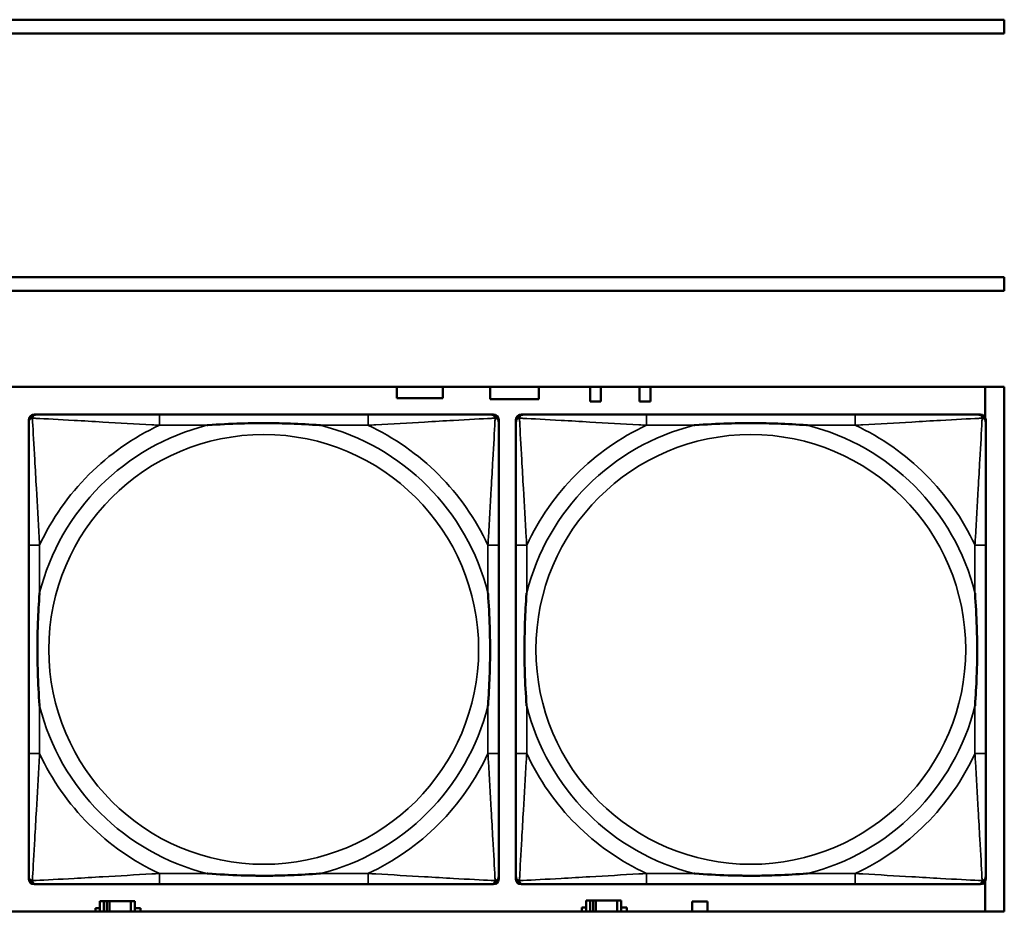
# Model space of a CAD drawing. Header units: inches. Extents: x 1.9 to 64.4, y 1.6 to 69.2.
# Tile 235 of 256: x 43.7 to 45.2, y 55.2 to 56.5. Entities that reach past the tile are written whole.
import ezdxf

# ---------------------------------------------------------------- set-up
doc = ezdxf.new("R2010")
doc.units = ezdxf.units.IN
doc.header["$MEASUREMENT"] = 0
doc.layers.add('Visible (ANSI)', color=7, linetype='Continuous', lineweight=50)
doc.layers.add('Visible Narrow (ANSI)', color=7, linetype='Continuous', lineweight=35)

msp = doc.modelspace()

# ---------------------------------------------------------------- linework, layer by layer
at = {"layer": 'Visible (ANSI)'}
for p, q in [((34.3775, 56.4716), (45.17, 56.4716)), ((45.17, 56.4716), (45.17, 56.4516)), ((45.17, 56.4516), (34.3775, 56.4516)), ((34.155, 56.0963), (45.17, 56.0963)), ((45.17, 56.0963), (45.17, 56.0763)), ((45.17, 56.0763), (34.155, 56.0763)), ((22.395, 55.9363), (45.17, 55.9363)), ((44.2846, 55.9196), (44.2846, 55.9363)), ((44.3516, 55.9363), (44.3516, 55.9196)), ((44.4206, 55.9186), (44.4206, 55.9363)), ((44.4916, 55.9363), (44.4916, 55.9186)), ((44.5662, 55.9149), (44.5662, 55.9363)), ((44.5819, 55.9363), (44.5819, 55.9149)), ((44.6382, 55.9149), (44.6382, 55.9363)), ((44.654, 55.9363), (44.654, 55.9149)), ((45.1421, 55.9363), (45.1421, 55.8918)), ((45.17, 55.9363), (45.17, 55.1716)), ((44.3516, 55.9196), (44.2846, 55.9196)), ((44.4916, 55.9186), (44.4206, 55.9186)), ((44.5819, 55.9149), (44.5662, 55.9149)), ((44.654, 55.9149), (44.6382, 55.9149)), ((43.7558, 55.896), (43.7597, 55.896)), ((44.2424, 55.896), (43.9385, 55.896)), ((44.4211, 55.896), (44.4251, 55.896)), ((44.4658, 55.896), (44.4698, 55.896)), ((44.9524, 55.896), (44.6485, 55.896)), ((45.1312, 55.896), (45.1351, 55.896)), ((43.7479, 55.2189), (43.7479, 55.8881)), ((44.4329, 55.8881), (44.4329, 55.8842)), ((44.4579, 55.2189), (44.4579, 55.8881)), ((45.143, 55.8881), (45.143, 55.8842)), ((43.7479, 55.7055), (43.7479, 55.4015)), ((44.4329, 55.4015), (44.4329, 55.7055)), ((44.4579, 55.7055), (44.4579, 55.4015)), ((45.143, 55.4015), (45.143, 55.7055)), ((44.4329, 55.2228), (44.4329, 55.2189)), ((45.143, 55.2228), (45.143, 55.2189)), ((44.4251, 55.211), (43.7558, 55.211)), ((43.9385, 55.211), (44.2424, 55.211)), ((45.1351, 55.211), (44.4658, 55.211)), ((44.6485, 55.211), (44.9524, 55.211)), ((45.1421, 55.2152), (45.1421, 55.1716)), ((43.8574, 55.1866), (43.8516, 55.1866)), ((43.8516, 55.1866), (43.8516, 55.1716)), ((43.8574, 55.1866), (43.8614, 55.1866)), ((43.8574, 55.1716), (43.8574, 55.1866)), ((43.8614, 55.1716), (43.8614, 55.1866)), ((43.8614, 55.1866), (43.8655, 55.1866)), ((43.8655, 55.1866), (43.8655, 55.1716)), ((43.8655, 55.1866), (43.8967, 55.1866)), ((43.8967, 55.1866), (43.8967, 55.1716)), ((43.9026, 55.1866), (43.8967, 55.1866)), ((43.9026, 55.1716), (43.9026, 55.1866)), ((44.5664, 55.1876), (44.5606, 55.1876)), ((44.5606, 55.1876), (44.5606, 55.1716)), ((44.5664, 55.1876), (44.5704, 55.1876)), ((44.5664, 55.1716), (44.5664, 55.1876)), ((44.5704, 55.1716), (44.5704, 55.1876)), ((44.5704, 55.1876), (44.5745, 55.1876)), ((44.5745, 55.1876), (44.5745, 55.1716)), ((44.5745, 55.1876), (44.6057, 55.1876)), ((44.6057, 55.1876), (44.6057, 55.1716)), ((44.6116, 55.1876), (44.6057, 55.1876)), ((44.6116, 55.1716), (44.6116, 55.1876)), ((44.7151, 55.1716), (44.7151, 55.1861)), ((44.7151, 55.1861), (44.7371, 55.1861)), ((44.7371, 55.1861), (44.7371, 55.1716)), ((45.17, 55.1716), (22.395, 55.1716)), ((43.8451, 55.1716), (43.8451, 55.1761)), ((43.8451, 55.1761), (43.8516, 55.1761)), ((43.9026, 55.1761), (43.9107, 55.1761)), ((43.9107, 55.1761), (43.9107, 55.1716)), ((44.5541, 55.1716), (44.5541, 55.1771)), ((44.5541, 55.1771), (44.5606, 55.1771)), ((44.6116, 55.1771), (44.6197, 55.1771)), ((44.6197, 55.1771), (44.6197, 55.1716))]:
    msp.add_line(p, q, dxfattribs=at)
for centre, radius, start, end in [((43.7558, 55.8881), 0.00787, 90, 180), ((43.7597, 55.8842), 0.0118, 90, 180), ((44.4211, 55.8842), 0.0118, 0, 90), ((44.4251, 55.8881), 0.00787, 0, 90), ((44.4658, 55.8881), 0.00787, 90, 180), ((44.4698, 55.8842), 0.0118, 90, 180), ((45.1312, 55.8842), 0.0118, 0, 90), ((45.1351, 55.8881), 0.00787, 0, 90), ((43.7597, 55.2228), 0.0118, 180, 270), ((44.4211, 55.2228), 0.0118, 270, 360), ((44.4698, 55.2228), 0.0118, 180, 270), ((45.1312, 55.2228), 0.0118, 270, 360), ((43.7558, 55.2189), 0.00787, 180, 270), ((44.4251, 55.2189), 0.00787, 270, 0), ((44.4658, 55.2189), 0.00787, 180, 270), ((45.1351, 55.2189), 0.00787, 270, 0)]:
    msp.add_arc(centre, radius, start, end, dxfattribs=at)
for points, knots in [([(43.9385, 55.896), (43.9349, 55.896), (43.9313, 55.896), (43.9277, 55.896), (43.8945, 55.896), (43.8608, 55.896), (43.8299, 55.896), (43.803, 55.896), (43.7774, 55.896), (43.764, 55.896), (43.7624, 55.896), (43.761, 55.896), (43.7597, 55.896)], [0, 0, 0, 0, 0.0272471, 0.0272471, 0.0272471, 0.2790553, 0.2790553, 0.2790553, 0.4988354, 0.4988354, 0.4988354, 0.5252205, 0.5252205, 0.5252205, 0.5252205]), ([(44.4211, 55.896), (44.4062, 55.896), (44.3646, 55.896), (44.324, 55.896), (44.2975, 55.896), (44.2696, 55.896), (44.2424, 55.896)], [-0.5252205, -0.5252205, -0.5252205, -0.5252205, -0.20743, -0.20743, -0.20743, 0, 0, 0, 0]), ([(44.6485, 55.896), (44.6449, 55.896), (44.6413, 55.896), (44.6377, 55.896), (44.6045, 55.896), (44.5708, 55.896), (44.54, 55.896), (44.513, 55.896), (44.4875, 55.896), (44.474, 55.896), (44.4724, 55.896), (44.471, 55.896), (44.4698, 55.896)], [0, 0, 0, 0, 0.0272471, 0.0272471, 0.0272471, 0.2790553, 0.2790553, 0.2790553, 0.4988354, 0.4988354, 0.4988354, 0.5252205, 0.5252205, 0.5252205, 0.5252205]), ([(45.1312, 55.896), (45.1163, 55.896), (45.0747, 55.896), (45.034, 55.896), (45.0075, 55.896), (44.9796, 55.896), (44.9524, 55.896)], [-0.5252205, -0.5252205, -0.5252205, -0.5252205, -0.20743, -0.20743, -0.20743, 0, 0, 0, 0]), ([(43.7479, 55.8842), (43.7479, 55.8693), (43.7479, 55.8277), (43.7479, 55.7871), (43.7479, 55.7605), (43.7479, 55.7327), (43.7479, 55.7055)], [-0.5252205, -0.5252205, -0.5252205, -0.5252205, -0.20743, -0.20743, -0.20743, 0, 0, 0, 0]), ([(44.0077, 55.8803), (44.0081, 55.8803), (44.0086, 55.8803), (44.0251, 55.8816), (44.0411, 55.8824), (44.0641, 55.8831), (44.0708, 55.8833), (44.0799, 55.8834), (44.0824, 55.8834), (44.0865, 55.8834), (44.0881, 55.8834), (44.0912, 55.8834), (44.0928, 55.8834), (44.0963, 55.8834), (44.0984, 55.8834), (44.1046, 55.8834), (44.1087, 55.8833), (44.1184, 55.8831), (44.124, 55.8829), (44.1438, 55.8822), (44.1578, 55.8814), (44.1723, 55.8803), (44.1727, 55.8803), (44.1732, 55.8803)], [-0.416114, -0.416114, -0.416114, -0.416114, -0.4127691, -0.4127691, -0.2896446, -0.2896446, -0.2388934, -0.2388934, -0.2201881, -0.2201881, -0.2080204, -0.2080204, -0.196499, -0.196499, -0.1809939, -0.1809939, -0.149741, -0.149741, -0.1073162, -0.1073162, 0, 0, 0.0033356, 0.0033356, 0.0033356, 0.0033356]), ([(44.4329, 55.7055), (44.4329, 55.709), (44.4329, 55.7126), (44.4329, 55.7162), (44.4329, 55.7494), (44.4329, 55.7831), (44.4329, 55.814), (44.4329, 55.8409), (44.4329, 55.8665), (44.4329, 55.8799), (44.4329, 55.8815), (44.4329, 55.883), (44.4329, 55.8842)], [0, 0, 0, 0, 0.0272471, 0.0272471, 0.0272471, 0.2790553, 0.2790553, 0.2790553, 0.4988354, 0.4988354, 0.4988354, 0.5252205, 0.5252205, 0.5252205, 0.5252205]), ([(44.4579, 55.8842), (44.4579, 55.8693), (44.4579, 55.8277), (44.4579, 55.7871), (44.4579, 55.7605), (44.4579, 55.7327), (44.4579, 55.7055)], [-0.5252205, -0.5252205, -0.5252205, -0.5252205, -0.20743, -0.20743, -0.20743, 0, 0, 0, 0]), ([(44.7177, 55.8803), (44.7181, 55.8803), (44.7186, 55.8803), (44.7351, 55.8816), (44.7511, 55.8824), (44.7741, 55.8831), (44.7808, 55.8833), (44.79, 55.8834), (44.7924, 55.8834), (44.7965, 55.8834), (44.7981, 55.8834), (44.8013, 55.8834), (44.8028, 55.8834), (44.8064, 55.8834), (44.8084, 55.8834), (44.8146, 55.8834), (44.8187, 55.8833), (44.8284, 55.8831), (44.834, 55.8829), (44.8538, 55.8822), (44.8679, 55.8814), (44.8823, 55.8803), (44.8828, 55.8803), (44.8832, 55.8803)], [-0.416114, -0.416114, -0.416114, -0.416114, -0.4127691, -0.4127691, -0.2896446, -0.2896446, -0.2388934, -0.2388934, -0.2201881, -0.2201881, -0.2080204, -0.2080204, -0.196499, -0.196499, -0.1809939, -0.1809939, -0.149741, -0.149741, -0.1073162, -0.1073162, 0, 0, 0.0033356, 0.0033356, 0.0033356, 0.0033356]), ([(45.143, 55.7055), (45.143, 55.709), (45.143, 55.7126), (45.143, 55.7162), (45.143, 55.7494), (45.143, 55.7831), (45.143, 55.814), (45.143, 55.8409), (45.143, 55.8665), (45.143, 55.8799), (45.143, 55.8815), (45.143, 55.883), (45.143, 55.8842)], [0, 0, 0, 0, 0.0272471, 0.0272471, 0.0272471, 0.2790553, 0.2790553, 0.2790553, 0.4988354, 0.4988354, 0.4988354, 0.5252205, 0.5252205, 0.5252205, 0.5252205]), ([(43.7637, 55.4708), (43.7636, 55.4712), (43.7636, 55.4716), (43.7623, 55.4881), (43.7615, 55.5042), (43.7608, 55.5271), (43.7606, 55.5338), (43.7605, 55.543), (43.7605, 55.5455), (43.7605, 55.5496), (43.7605, 55.5512), (43.7605, 55.5543), (43.7605, 55.5558), (43.7605, 55.5594), (43.7605, 55.5615), (43.7606, 55.5676), (43.7606, 55.5718), (43.7608, 55.5815), (43.761, 55.5871), (43.7617, 55.6069), (43.7625, 55.6209), (43.7636, 55.6354), (43.7636, 55.6358), (43.7637, 55.6362)], [-0.416114, -0.416114, -0.416114, -0.416114, -0.4127691, -0.4127691, -0.2896446, -0.2896446, -0.2388934, -0.2388934, -0.2201881, -0.2201881, -0.2080204, -0.2080204, -0.196499, -0.196499, -0.1809939, -0.1809939, -0.149741, -0.149741, -0.1073162, -0.1073162, 0, 0, 0.0033356, 0.0033356, 0.0033356, 0.0033356]), ([(44.4172, 55.6362), (44.4172, 55.6358), (44.4173, 55.6354), (44.4185, 55.6189), (44.4194, 55.6028), (44.4201, 55.5799), (44.4202, 55.5732), (44.4203, 55.564), (44.4203, 55.5615), (44.4204, 55.5574), (44.4204, 55.5558), (44.4204, 55.5527), (44.4204, 55.5512), (44.4204, 55.5476), (44.4203, 55.5456), (44.4203, 55.5394), (44.4202, 55.5352), (44.42, 55.5255), (44.4199, 55.5199), (44.4191, 55.5002), (44.4184, 55.4861), (44.4173, 55.4716), (44.4172, 55.4712), (44.4172, 55.4708)], [-0.416114, -0.416114, -0.416114, -0.416114, -0.4127691, -0.4127691, -0.2896446, -0.2896446, -0.2388934, -0.2388934, -0.2201881, -0.2201881, -0.2080204, -0.2080204, -0.196499, -0.196499, -0.1809939, -0.1809939, -0.149741, -0.149741, -0.1073162, -0.1073162, 0, 0, 0.0033356, 0.0033356, 0.0033356, 0.0033356]), ([(44.4737, 55.4708), (44.4737, 55.4712), (44.4736, 55.4716), (44.4724, 55.4881), (44.4715, 55.5042), (44.4708, 55.5271), (44.4707, 55.5338), (44.4706, 55.543), (44.4705, 55.5455), (44.4705, 55.5496), (44.4705, 55.5512), (44.4705, 55.5543), (44.4705, 55.5558), (44.4705, 55.5594), (44.4705, 55.5615), (44.4706, 55.5676), (44.4707, 55.5718), (44.4709, 55.5815), (44.471, 55.5871), (44.4717, 55.6069), (44.4725, 55.6209), (44.4736, 55.6354), (44.4737, 55.6358), (44.4737, 55.6362)], [-0.416114, -0.416114, -0.416114, -0.416114, -0.4127691, -0.4127691, -0.2896446, -0.2896446, -0.2388934, -0.2388934, -0.2201881, -0.2201881, -0.2080204, -0.2080204, -0.196499, -0.196499, -0.1809939, -0.1809939, -0.149741, -0.149741, -0.1073162, -0.1073162, 0, 0, 0.0033356, 0.0033356, 0.0033356, 0.0033356]), ([(45.1272, 55.6362), (45.1273, 55.6358), (45.1273, 55.6354), (45.1285, 55.6189), (45.1294, 55.6028), (45.1301, 55.5799), (45.1302, 55.5732), (45.1304, 55.564), (45.1304, 55.5615), (45.1304, 55.5574), (45.1304, 55.5558), (45.1304, 55.5527), (45.1304, 55.5512), (45.1304, 55.5476), (45.1304, 55.5456), (45.1303, 55.5394), (45.1303, 55.5352), (45.1301, 55.5255), (45.1299, 55.5199), (45.1292, 55.5002), (45.1284, 55.4861), (45.1273, 55.4716), (45.1273, 55.4712), (45.1272, 55.4708)], [-0.416114, -0.416114, -0.416114, -0.416114, -0.4127691, -0.4127691, -0.2896446, -0.2896446, -0.2388934, -0.2388934, -0.2201881, -0.2201881, -0.2080204, -0.2080204, -0.196499, -0.196499, -0.1809939, -0.1809939, -0.149741, -0.149741, -0.1073162, -0.1073162, 0, 0, 0.0033356, 0.0033356, 0.0033356, 0.0033356]), ([(43.7479, 55.4015), (43.7479, 55.3743), (43.7479, 55.3465), (43.7479, 55.3199), (43.7479, 55.2793), (43.7479, 55.2377), (43.7479, 55.2228)], [3.9382945, 3.9382945, 3.9382945, 3.9382945, 4.1457245, 4.1457245, 4.1457245, 4.463515, 4.463515, 4.463515, 4.463515]), ([(44.4329, 55.2228), (44.4329, 55.2377), (44.4329, 55.2793), (44.4329, 55.3199), (44.4329, 55.3465), (44.4329, 55.3743), (44.4329, 55.4015)], [-0.5252205, -0.5252205, -0.5252205, -0.5252205, -0.20743, -0.20743, -0.20743, 0, 0, 0, 0]), ([(44.4579, 55.4015), (44.4579, 55.3743), (44.4579, 55.3465), (44.4579, 55.3199), (44.4579, 55.2793), (44.4579, 55.2377), (44.4579, 55.2228)], [3.9382945, 3.9382945, 3.9382945, 3.9382945, 4.1457245, 4.1457245, 4.1457245, 4.463515, 4.463515, 4.463515, 4.463515]), ([(45.143, 55.2228), (45.143, 55.2377), (45.143, 55.2793), (45.143, 55.3199), (45.143, 55.3465), (45.143, 55.3743), (45.143, 55.4015)], [-0.5252205, -0.5252205, -0.5252205, -0.5252205, -0.20743, -0.20743, -0.20743, 0, 0, 0, 0]), ([(44.1732, 55.2267), (44.1727, 55.2267), (44.1723, 55.2267), (44.1578, 55.2256), (44.1438, 55.2248), (44.124, 55.2241), (44.1184, 55.2239), (44.1087, 55.2237), (44.1046, 55.2236), (44.0984, 55.2236), (44.0963, 55.2236), (44.0928, 55.2236), (44.0912, 55.2236), (44.0881, 55.2236), (44.0865, 55.2236), (44.0824, 55.2236), (44.0799, 55.2236), (44.0708, 55.2237), (44.0641, 55.2239), (44.0411, 55.2246), (44.0251, 55.2254), (44.0086, 55.2267), (44.0081, 55.2267), (44.0077, 55.2267)], [-0.4149464, -0.4149464, -0.4149464, -0.4149464, -0.41162, -0.41162, -0.3046026, -0.3046026, -0.2622958, -0.2622958, -0.23113, -0.23113, -0.215668, -0.215668, -0.2041787, -0.2041787, -0.1920448, -0.1920448, -0.1733916, -0.1733916, -0.1227817, -0.1227817, 0, 0, 0.0033356, 0.0033356, 0.0033356, 0.0033356]), ([(44.8832, 55.2267), (44.8828, 55.2267), (44.8823, 55.2267), (44.8679, 55.2256), (44.8538, 55.2248), (44.834, 55.2241), (44.8284, 55.2239), (44.8187, 55.2237), (44.8146, 55.2236), (44.8084, 55.2236), (44.8064, 55.2236), (44.8028, 55.2236), (44.8013, 55.2236), (44.7981, 55.2236), (44.7965, 55.2236), (44.7924, 55.2236), (44.79, 55.2236), (44.7808, 55.2237), (44.7741, 55.2239), (44.7511, 55.2246), (44.7351, 55.2254), (44.7186, 55.2267), (44.7181, 55.2267), (44.7177, 55.2267)], [-0.4149464, -0.4149464, -0.4149464, -0.4149464, -0.41162, -0.41162, -0.3046026, -0.3046026, -0.2622958, -0.2622958, -0.23113, -0.23113, -0.215668, -0.215668, -0.2041787, -0.2041787, -0.1920448, -0.1920448, -0.1733916, -0.1733916, -0.1227817, -0.1227817, 0, 0, 0.0033356, 0.0033356, 0.0033356, 0.0033356]), ([(43.7597, 55.211), (43.7746, 55.211), (43.8162, 55.211), (43.8569, 55.211), (43.8834, 55.211), (43.9112, 55.211), (43.9385, 55.211)], [-0.5252205, -0.5252205, -0.5252205, -0.5252205, -0.20743, -0.20743, -0.20743, 0, 0, 0, 0]), ([(44.2424, 55.211), (44.2696, 55.211), (44.2975, 55.211), (44.324, 55.211), (44.3646, 55.211), (44.4062, 55.211), (44.4211, 55.211)], [3.9382945, 3.9382945, 3.9382945, 3.9382945, 4.1457245, 4.1457245, 4.1457245, 4.463515, 4.463515, 4.463515, 4.463515]), ([(44.4698, 55.211), (44.4846, 55.211), (44.5262, 55.211), (44.5669, 55.211), (44.5934, 55.211), (44.6213, 55.211), (44.6485, 55.211)], [-0.5252205, -0.5252205, -0.5252205, -0.5252205, -0.20743, -0.20743, -0.20743, 0, 0, 0, 0]), ([(44.9524, 55.211), (44.9796, 55.211), (45.0075, 55.211), (45.034, 55.211), (45.0747, 55.211), (45.1163, 55.211), (45.1312, 55.211)], [3.9382945, 3.9382945, 3.9382945, 3.9382945, 4.1457245, 4.1457245, 4.1457245, 4.463515, 4.463515, 4.463515, 4.463515])]:
    msp.add_open_spline(points, degree=3, knots=knots, dxfattribs=at)
at = {"layer": 'Visible Narrow (ANSI)'}
for p, q in [((43.9385, 55.896), (43.9385, 55.8803)), ((44.2424, 55.896), (44.2424, 55.8803)), ((44.6485, 55.896), (44.6485, 55.8803)), ((44.9524, 55.896), (44.9524, 55.8803)), ((43.9385, 55.8803), (44.0077, 55.8803)), ((44.1732, 55.8803), (44.2424, 55.8803)), ((44.6485, 55.8803), (44.7177, 55.8803)), ((44.8832, 55.8803), (44.9524, 55.8803)), ((43.7637, 55.7055), (43.7479, 55.7055)), ((43.7637, 55.6362), (43.7637, 55.7055)), ((44.4329, 55.7055), (44.4172, 55.7055)), ((44.4172, 55.7055), (44.4172, 55.6362)), ((44.4737, 55.7055), (44.4579, 55.7055)), ((44.4737, 55.6362), (44.4737, 55.7055)), ((45.143, 55.7055), (45.1272, 55.7055)), ((45.1272, 55.7055), (45.1272, 55.6362)), ((43.7637, 55.4015), (43.7637, 55.4708)), ((44.4172, 55.4708), (44.4172, 55.4015)), ((44.4737, 55.4015), (44.4737, 55.4708)), ((45.1272, 55.4708), (45.1272, 55.4015)), ((43.7637, 55.4015), (43.7479, 55.4015)), ((44.4329, 55.4015), (44.4172, 55.4015)), ((44.4737, 55.4015), (44.4579, 55.4015)), ((45.143, 55.4015), (45.1272, 55.4015)), ((43.9385, 55.2267), (43.9385, 55.211)), ((44.0077, 55.2267), (43.9385, 55.2267)), ((44.2424, 55.2267), (44.1732, 55.2267)), ((44.2424, 55.2267), (44.2424, 55.211)), ((44.6485, 55.2267), (44.6485, 55.211)), ((44.7177, 55.2267), (44.6485, 55.2267)), ((44.9524, 55.2267), (44.8832, 55.2267)), ((44.9524, 55.2267), (44.9524, 55.211))]:
    msp.add_line(p, q, dxfattribs=at)
for centre in [(44.0904, 55.5535), (44.8005, 55.5535)]:
    msp.add_circle(centre, 0.3133, dxfattribs=at)
for centre, radius, start, end in [((44.0904, 55.5535), 0.3371, 104.2103, 165.7897), ((44.0904, 55.5535), 0.3604, 114.9407, 155.0593), ((44.0904, 55.5535), 0.3371, 14.2103, 75.7897), ((44.0904, 55.5535), 0.3604, 24.9407, 65.0593), ((44.8005, 55.5535), 0.3371, 104.2103, 165.7897), ((44.8005, 55.5535), 0.3604, 114.9407, 155.0593), ((44.8005, 55.5535), 0.3371, 14.2103, 75.7897), ((44.8005, 55.5535), 0.3604, 24.9407, 65.0593), ((44.0904, 55.5535), 0.3371, 194.2103, 255.7897), ((44.0904, 55.5535), 0.3371, 284.2103, 345.7897), ((44.8005, 55.5535), 0.3371, 194.2103, 255.7897), ((44.8005, 55.5535), 0.3371, 284.2103, 345.7897), ((44.0904, 55.5535), 0.3604, 204.9407, 245.0593), ((44.0904, 55.5535), 0.3604, 294.9407, 335.0593), ((44.8005, 55.5535), 0.3604, 204.9407, 245.0593), ((44.8005, 55.5535), 0.3604, 294.9407, 335.0593)]:
    msp.add_arc(centre, radius, start, end, dxfattribs=at)
for points, knots in [([(43.7532, 55.8907), (43.7534, 55.8913), (43.7536, 55.8919), (43.7541, 55.8929), (43.7545, 55.8934), (43.7551, 55.8941), (43.7553, 55.8944), (43.7557, 55.8947), (43.7559, 55.8948), (43.7562, 55.8951), (43.7565, 55.8952), (43.7571, 55.8955), (43.7576, 55.8957), (43.7586, 55.8959), (43.7591, 55.896), (43.7597, 55.896)], [-0.00012419, -0.00012419, -0.00012419, -0.00012419, 0.00449537, 0.00449537, 0.00977487, 0.00977487, 0.01307456, 0.01307456, 0.0147244, 0.0147244, 0.01736415, 0.01736415, 0.02158775, 0.02158775, 0.02627331, 0.02627331, 0.02627331, 0.02627331]), ([(44.4211, 55.896), (44.4217, 55.896), (44.4223, 55.8959), (44.4233, 55.8957), (44.4237, 55.8955), (44.4244, 55.8952), (44.4246, 55.8951), (44.425, 55.8948), (44.4251, 55.8947), (44.4255, 55.8944), (44.4258, 55.8941), (44.4264, 55.8934), (44.4267, 55.8929), (44.4273, 55.8919), (44.4275, 55.8913), (44.4277, 55.8907)], [-0.02627331, -0.02627331, -0.02627331, -0.02627331, -0.02158775, -0.02158775, -0.01736415, -0.01736415, -0.0147244, -0.0147244, -0.01307456, -0.01307456, -0.00977487, -0.00977487, -0.00449537, -0.00449537, 0.00012419, 0.00012419, 0.00012419, 0.00012419]), ([(44.4632, 55.8907), (44.4634, 55.8913), (44.4636, 55.8919), (44.4642, 55.8929), (44.4645, 55.8934), (44.4651, 55.8941), (44.4653, 55.8944), (44.4658, 55.8947), (44.4659, 55.8948), (44.4663, 55.8951), (44.4665, 55.8952), (44.4672, 55.8955), (44.4676, 55.8957), (44.4686, 55.8959), (44.4691, 55.896), (44.4698, 55.896)], [-0.00012419, -0.00012419, -0.00012419, -0.00012419, 0.00449537, 0.00449537, 0.00977487, 0.00977487, 0.01307456, 0.01307456, 0.0147244, 0.0147244, 0.01736415, 0.01736415, 0.02158775, 0.02158775, 0.02627331, 0.02627331, 0.02627331, 0.02627331]), ([(45.1312, 55.896), (45.1318, 55.896), (45.1323, 55.8959), (45.1333, 55.8957), (45.1338, 55.8955), (45.1344, 55.8952), (45.1347, 55.8951), (45.135, 55.8948), (45.1352, 55.8947), (45.1356, 55.8944), (45.1358, 55.8941), (45.1364, 55.8934), (45.1368, 55.8929), (45.1373, 55.8919), (45.1375, 55.8913), (45.1377, 55.8907)], [-0.02627331, -0.02627331, -0.02627331, -0.02627331, -0.02158775, -0.02158775, -0.01736415, -0.01736415, -0.0147244, -0.0147244, -0.01307456, -0.01307456, -0.00977487, -0.00977487, -0.00449537, -0.00449537, 0.00012419, 0.00012419, 0.00012419, 0.00012419]), ([(43.7479, 55.8842), (43.7479, 55.8848), (43.748, 55.8854), (43.7482, 55.8864), (43.7484, 55.8868), (43.7487, 55.8875), (43.7489, 55.8877), (43.7491, 55.8881), (43.7492, 55.8882), (43.7496, 55.8886), (43.7498, 55.8889), (43.7505, 55.8895), (43.751, 55.8898), (43.7521, 55.8903), (43.7526, 55.8906), (43.7532, 55.8907)], [-0.02627331, -0.02627331, -0.02627331, -0.02627331, -0.02158775, -0.02158775, -0.01736415, -0.01736415, -0.0147244, -0.0147244, -0.01307456, -0.01307456, -0.00977487, -0.00977487, -0.00449537, -0.00449537, 0.00012419, 0.00012419, 0.00012419, 0.00012419]), ([(43.7637, 55.7055), (43.7635, 55.7092), (43.7632, 55.713), (43.7617, 55.7403), (43.7603, 55.7645), (43.7581, 55.8024), (43.7573, 55.8164), (43.7553, 55.8516), (43.7542, 55.8718), (43.7534, 55.8872), (43.7533, 55.889), (43.7532, 55.8907)], [0, 0, 0, 0, 0.0278591, 0.0278591, 0.201273, 0.201273, 0.3066357, 0.3066357, 0.475216, 0.475216, 0.5007189, 0.5007189, 0.5007189, 0.5007189]), ([(43.7532, 55.8907), (43.7549, 55.8906), (43.7567, 55.8905), (43.7722, 55.8897), (43.7923, 55.8887), (43.8275, 55.8867), (43.8416, 55.8858), (43.8794, 55.8836), (43.9036, 55.8822), (43.9309, 55.8807), (43.9347, 55.8805), (43.9385, 55.8803)], [-0.5007189, -0.5007189, -0.5007189, -0.5007189, -0.475216, -0.475216, -0.3066357, -0.3066357, -0.201273, -0.201273, -0.0278591, -0.0278591, 0, 0, 0, 0]), ([(44.2424, 55.8803), (44.2461, 55.8805), (44.2499, 55.8807), (44.2773, 55.8822), (44.3014, 55.8836), (44.3393, 55.8858), (44.3533, 55.8867), (44.3886, 55.8887), (44.4087, 55.8897), (44.4241, 55.8905), (44.426, 55.8906), (44.4277, 55.8907)], [0, 0, 0, 0, 0.0278591, 0.0278591, 0.201273, 0.201273, 0.3066357, 0.3066357, 0.475216, 0.475216, 0.5007189, 0.5007189, 0.5007189, 0.5007189]), ([(44.4277, 55.8907), (44.4276, 55.889), (44.4275, 55.8872), (44.4267, 55.8718), (44.4256, 55.8516), (44.4236, 55.8164), (44.4228, 55.8024), (44.4206, 55.7645), (44.4191, 55.7403), (44.4176, 55.713), (44.4174, 55.7092), (44.4172, 55.7055)], [-0.5007189, -0.5007189, -0.5007189, -0.5007189, -0.475216, -0.475216, -0.3066357, -0.3066357, -0.201273, -0.201273, -0.0278591, -0.0278591, 0, 0, 0, 0]), ([(44.4277, 55.8907), (44.4282, 55.8906), (44.4288, 55.8903), (44.4298, 55.8898), (44.4303, 55.8895), (44.431, 55.8889), (44.4313, 55.8886), (44.4316, 55.8882), (44.4317, 55.8881), (44.432, 55.8877), (44.4321, 55.8875), (44.4325, 55.8868), (44.4326, 55.8864), (44.4329, 55.8854), (44.4329, 55.8848), (44.4329, 55.8842)], [-0.00012419, -0.00012419, -0.00012419, -0.00012419, 0.00449537, 0.00449537, 0.00977487, 0.00977487, 0.01307456, 0.01307456, 0.0147244, 0.0147244, 0.01736415, 0.01736415, 0.02158775, 0.02158775, 0.02627331, 0.02627331, 0.02627331, 0.02627331]), ([(44.4579, 55.8842), (44.4579, 55.8848), (44.458, 55.8854), (44.4583, 55.8864), (44.4584, 55.8868), (44.4588, 55.8875), (44.4589, 55.8877), (44.4592, 55.8881), (44.4593, 55.8882), (44.4596, 55.8886), (44.4598, 55.8889), (44.4606, 55.8895), (44.4611, 55.8898), (44.4621, 55.8903), (44.4626, 55.8906), (44.4632, 55.8907)], [-0.02627331, -0.02627331, -0.02627331, -0.02627331, -0.02158775, -0.02158775, -0.01736415, -0.01736415, -0.0147244, -0.0147244, -0.01307456, -0.01307456, -0.00977487, -0.00977487, -0.00449537, -0.00449537, 0.00012419, 0.00012419, 0.00012419, 0.00012419]), ([(44.4737, 55.7055), (44.4735, 55.7092), (44.4733, 55.713), (44.4718, 55.7403), (44.4703, 55.7645), (44.4681, 55.8024), (44.4673, 55.8164), (44.4653, 55.8516), (44.4642, 55.8718), (44.4634, 55.8872), (44.4633, 55.889), (44.4632, 55.8907)], [0, 0, 0, 0, 0.0278591, 0.0278591, 0.201273, 0.201273, 0.3066357, 0.3066357, 0.475216, 0.475216, 0.5007189, 0.5007189, 0.5007189, 0.5007189]), ([(44.4632, 55.8907), (44.4649, 55.8906), (44.4668, 55.8905), (44.4822, 55.8897), (44.5023, 55.8887), (44.5375, 55.8867), (44.5516, 55.8858), (44.5894, 55.8836), (44.6136, 55.8822), (44.641, 55.8807), (44.6447, 55.8805), (44.6485, 55.8803)], [-0.5007189, -0.5007189, -0.5007189, -0.5007189, -0.475216, -0.475216, -0.3066357, -0.3066357, -0.201273, -0.201273, -0.0278591, -0.0278591, 0, 0, 0, 0]), ([(44.9524, 55.8803), (44.9562, 55.8805), (44.9599, 55.8807), (44.9873, 55.8822), (45.0115, 55.8836), (45.0493, 55.8858), (45.0634, 55.8867), (45.0986, 55.8887), (45.1187, 55.8897), (45.1342, 55.8905), (45.136, 55.8906), (45.1377, 55.8907)], [0, 0, 0, 0, 0.0278591, 0.0278591, 0.201273, 0.201273, 0.3066357, 0.3066357, 0.475216, 0.475216, 0.5007189, 0.5007189, 0.5007189, 0.5007189]), ([(45.1377, 55.8907), (45.1376, 55.889), (45.1375, 55.8872), (45.1367, 55.8718), (45.1356, 55.8516), (45.1336, 55.8164), (45.1328, 55.8024), (45.1306, 55.7645), (45.1292, 55.7403), (45.1276, 55.713), (45.1274, 55.7092), (45.1272, 55.7055)], [-0.5007189, -0.5007189, -0.5007189, -0.5007189, -0.475216, -0.475216, -0.3066357, -0.3066357, -0.201273, -0.201273, -0.0278591, -0.0278591, 0, 0, 0, 0]), ([(45.1377, 55.8907), (45.1383, 55.8906), (45.1388, 55.8903), (45.1399, 55.8898), (45.1404, 55.8895), (45.1411, 55.8889), (45.1413, 55.8886), (45.1417, 55.8882), (45.1418, 55.8881), (45.142, 55.8877), (45.1422, 55.8875), (45.1425, 55.8868), (45.1427, 55.8864), (45.1429, 55.8854), (45.143, 55.8848), (45.143, 55.8842)], [-0.00012419, -0.00012419, -0.00012419, -0.00012419, 0.00449537, 0.00449537, 0.00977487, 0.00977487, 0.01307456, 0.01307456, 0.0147244, 0.0147244, 0.01736415, 0.01736415, 0.02158775, 0.02158775, 0.02627331, 0.02627331, 0.02627331, 0.02627331]), ([(43.7532, 55.2163), (43.7533, 55.218), (43.7534, 55.2198), (43.7542, 55.2352), (43.7553, 55.2554), (43.7573, 55.2906), (43.7581, 55.3046), (43.7603, 55.3425), (43.7617, 55.3667), (43.7632, 55.394), (43.7635, 55.3978), (43.7637, 55.4015)], [-4.4390134, -4.4390134, -4.4390134, -4.4390134, -4.4135105, -4.4135105, -4.2449302, -4.2449302, -4.1395675, -4.1395675, -3.9661536, -3.9661536, -3.9382945, -3.9382945, -3.9382945, -3.9382945]), ([(44.4172, 55.4015), (44.4174, 55.3978), (44.4176, 55.394), (44.4191, 55.3667), (44.4206, 55.3425), (44.4228, 55.3046), (44.4236, 55.2906), (44.4256, 55.2554), (44.4267, 55.2352), (44.4275, 55.2198), (44.4276, 55.218), (44.4277, 55.2163)], [0, 0, 0, 0, 0.0278591, 0.0278591, 0.201273, 0.201273, 0.3066357, 0.3066357, 0.475216, 0.475216, 0.5007189, 0.5007189, 0.5007189, 0.5007189]), ([(44.4632, 55.2163), (44.4633, 55.218), (44.4634, 55.2198), (44.4642, 55.2352), (44.4653, 55.2554), (44.4673, 55.2906), (44.4681, 55.3046), (44.4703, 55.3425), (44.4718, 55.3667), (44.4733, 55.394), (44.4735, 55.3978), (44.4737, 55.4015)], [-4.4390134, -4.4390134, -4.4390134, -4.4390134, -4.4135105, -4.4135105, -4.2449302, -4.2449302, -4.1395675, -4.1395675, -3.9661536, -3.9661536, -3.9382945, -3.9382945, -3.9382945, -3.9382945]), ([(45.1272, 55.4015), (45.1274, 55.3978), (45.1276, 55.394), (45.1292, 55.3667), (45.1306, 55.3425), (45.1328, 55.3046), (45.1336, 55.2906), (45.1356, 55.2554), (45.1367, 55.2352), (45.1375, 55.2198), (45.1376, 55.218), (45.1377, 55.2163)], [0, 0, 0, 0, 0.0278591, 0.0278591, 0.201273, 0.201273, 0.3066357, 0.3066357, 0.475216, 0.475216, 0.5007189, 0.5007189, 0.5007189, 0.5007189]), ([(43.7532, 55.2163), (43.7526, 55.2164), (43.7521, 55.2167), (43.751, 55.2172), (43.7505, 55.2175), (43.7498, 55.2181), (43.7496, 55.2184), (43.7492, 55.2188), (43.7491, 55.2189), (43.7489, 55.2193), (43.7487, 55.2195), (43.7484, 55.2202), (43.7482, 55.2206), (43.748, 55.2216), (43.7479, 55.2222), (43.7479, 55.2228)], [-0.00012419, -0.00012419, -0.00012419, -0.00012419, 0.00449537, 0.00449537, 0.00977487, 0.00977487, 0.01307456, 0.01307456, 0.0147244, 0.0147244, 0.01736415, 0.01736415, 0.02158775, 0.02158775, 0.02627331, 0.02627331, 0.02627331, 0.02627331]), ([(43.9385, 55.2267), (43.9347, 55.2265), (43.9309, 55.2263), (43.9036, 55.2248), (43.8794, 55.2234), (43.8416, 55.2212), (43.8275, 55.2203), (43.7923, 55.2184), (43.7722, 55.2173), (43.7567, 55.2165), (43.7549, 55.2164), (43.7532, 55.2163)], [0, 0, 0, 0, 0.0278591, 0.0278591, 0.201273, 0.201273, 0.3066357, 0.3066357, 0.475216, 0.475216, 0.5007189, 0.5007189, 0.5007189, 0.5007189]), ([(44.4277, 55.2163), (44.426, 55.2164), (44.4241, 55.2165), (44.4087, 55.2173), (44.3886, 55.2184), (44.3533, 55.2203), (44.3393, 55.2212), (44.3014, 55.2234), (44.2773, 55.2248), (44.2499, 55.2263), (44.2461, 55.2265), (44.2424, 55.2267)], [-4.4390134, -4.4390134, -4.4390134, -4.4390134, -4.4135105, -4.4135105, -4.2449302, -4.2449302, -4.1395675, -4.1395675, -3.9661536, -3.9661536, -3.9382945, -3.9382945, -3.9382945, -3.9382945]), ([(44.4329, 55.2228), (44.4329, 55.2222), (44.4329, 55.2216), (44.4326, 55.2206), (44.4325, 55.2202), (44.4321, 55.2195), (44.432, 55.2193), (44.4317, 55.2189), (44.4316, 55.2188), (44.4313, 55.2184), (44.431, 55.2181), (44.4303, 55.2175), (44.4298, 55.2172), (44.4288, 55.2167), (44.4282, 55.2164), (44.4277, 55.2163)], [-0.02627331, -0.02627331, -0.02627331, -0.02627331, -0.02158775, -0.02158775, -0.01736415, -0.01736415, -0.0147244, -0.0147244, -0.01307456, -0.01307456, -0.00977487, -0.00977487, -0.00449537, -0.00449537, 0.00012419, 0.00012419, 0.00012419, 0.00012419]), ([(44.4632, 55.2163), (44.4626, 55.2164), (44.4621, 55.2167), (44.4611, 55.2172), (44.4606, 55.2175), (44.4598, 55.2181), (44.4596, 55.2184), (44.4593, 55.2188), (44.4592, 55.2189), (44.4589, 55.2193), (44.4588, 55.2195), (44.4584, 55.2202), (44.4583, 55.2206), (44.458, 55.2216), (44.4579, 55.2222), (44.4579, 55.2228)], [-0.00012419, -0.00012419, -0.00012419, -0.00012419, 0.00449537, 0.00449537, 0.00977487, 0.00977487, 0.01307456, 0.01307456, 0.0147244, 0.0147244, 0.01736415, 0.01736415, 0.02158775, 0.02158775, 0.02627331, 0.02627331, 0.02627331, 0.02627331]), ([(44.6485, 55.2267), (44.6447, 55.2265), (44.641, 55.2263), (44.6136, 55.2248), (44.5894, 55.2234), (44.5516, 55.2212), (44.5375, 55.2203), (44.5023, 55.2184), (44.4822, 55.2173), (44.4668, 55.2165), (44.4649, 55.2164), (44.4632, 55.2163)], [0, 0, 0, 0, 0.0278591, 0.0278591, 0.201273, 0.201273, 0.3066357, 0.3066357, 0.475216, 0.475216, 0.5007189, 0.5007189, 0.5007189, 0.5007189]), ([(45.1377, 55.2163), (45.136, 55.2164), (45.1342, 55.2165), (45.1187, 55.2173), (45.0986, 55.2184), (45.0634, 55.2203), (45.0493, 55.2212), (45.0115, 55.2234), (44.9873, 55.2248), (44.9599, 55.2263), (44.9562, 55.2265), (44.9524, 55.2267)], [-4.4390134, -4.4390134, -4.4390134, -4.4390134, -4.4135105, -4.4135105, -4.2449302, -4.2449302, -4.1395675, -4.1395675, -3.9661536, -3.9661536, -3.9382945, -3.9382945, -3.9382945, -3.9382945]), ([(45.143, 55.2228), (45.143, 55.2222), (45.1429, 55.2216), (45.1427, 55.2206), (45.1425, 55.2202), (45.1422, 55.2195), (45.142, 55.2193), (45.1418, 55.2189), (45.1417, 55.2188), (45.1413, 55.2184), (45.1411, 55.2181), (45.1404, 55.2175), (45.1399, 55.2172), (45.1388, 55.2167), (45.1383, 55.2164), (45.1377, 55.2163)], [-0.02627331, -0.02627331, -0.02627331, -0.02627331, -0.02158775, -0.02158775, -0.01736415, -0.01736415, -0.0147244, -0.0147244, -0.01307456, -0.01307456, -0.00977487, -0.00977487, -0.00449537, -0.00449537, 0.00012419, 0.00012419, 0.00012419, 0.00012419]), ([(43.7597, 55.211), (43.7591, 55.211), (43.7586, 55.2111), (43.7576, 55.2113), (43.7571, 55.2115), (43.7565, 55.2118), (43.7562, 55.2119), (43.7559, 55.2122), (43.7557, 55.2123), (43.7553, 55.2126), (43.7551, 55.2129), (43.7545, 55.2136), (43.7541, 55.2141), (43.7536, 55.2151), (43.7534, 55.2157), (43.7532, 55.2163)], [-0.02627331, -0.02627331, -0.02627331, -0.02627331, -0.02158775, -0.02158775, -0.01736415, -0.01736415, -0.0147244, -0.0147244, -0.01307456, -0.01307456, -0.00977487, -0.00977487, -0.00449537, -0.00449537, 0.00012419, 0.00012419, 0.00012419, 0.00012419]), ([(44.4277, 55.2163), (44.4275, 55.2157), (44.4273, 55.2151), (44.4267, 55.2141), (44.4264, 55.2136), (44.4258, 55.2129), (44.4255, 55.2126), (44.4251, 55.2123), (44.425, 55.2122), (44.4246, 55.2119), (44.4244, 55.2118), (44.4237, 55.2115), (44.4233, 55.2113), (44.4223, 55.2111), (44.4217, 55.211), (44.4211, 55.211)], [-0.00012419, -0.00012419, -0.00012419, -0.00012419, 0.00449537, 0.00449537, 0.00977487, 0.00977487, 0.01307456, 0.01307456, 0.0147244, 0.0147244, 0.01736415, 0.01736415, 0.02158775, 0.02158775, 0.02627331, 0.02627331, 0.02627331, 0.02627331]), ([(44.4698, 55.211), (44.4691, 55.211), (44.4686, 55.2111), (44.4676, 55.2113), (44.4672, 55.2115), (44.4665, 55.2118), (44.4663, 55.2119), (44.4659, 55.2122), (44.4658, 55.2123), (44.4653, 55.2126), (44.4651, 55.2129), (44.4645, 55.2136), (44.4642, 55.2141), (44.4636, 55.2151), (44.4634, 55.2157), (44.4632, 55.2163)], [-0.02627331, -0.02627331, -0.02627331, -0.02627331, -0.02158775, -0.02158775, -0.01736415, -0.01736415, -0.0147244, -0.0147244, -0.01307456, -0.01307456, -0.00977487, -0.00977487, -0.00449537, -0.00449537, 0.00012419, 0.00012419, 0.00012419, 0.00012419]), ([(45.1377, 55.2163), (45.1375, 55.2157), (45.1373, 55.2151), (45.1368, 55.2141), (45.1364, 55.2136), (45.1358, 55.2129), (45.1356, 55.2126), (45.1352, 55.2123), (45.135, 55.2122), (45.1347, 55.2119), (45.1344, 55.2118), (45.1338, 55.2115), (45.1333, 55.2113), (45.1323, 55.2111), (45.1318, 55.211), (45.1312, 55.211)], [-0.00012419, -0.00012419, -0.00012419, -0.00012419, 0.00449537, 0.00449537, 0.00977487, 0.00977487, 0.01307456, 0.01307456, 0.0147244, 0.0147244, 0.01736415, 0.01736415, 0.02158775, 0.02158775, 0.02627331, 0.02627331, 0.02627331, 0.02627331])]:
    msp.add_open_spline(points, degree=3, knots=knots, dxfattribs=at)

doc.saveas('drawing.dxf')
